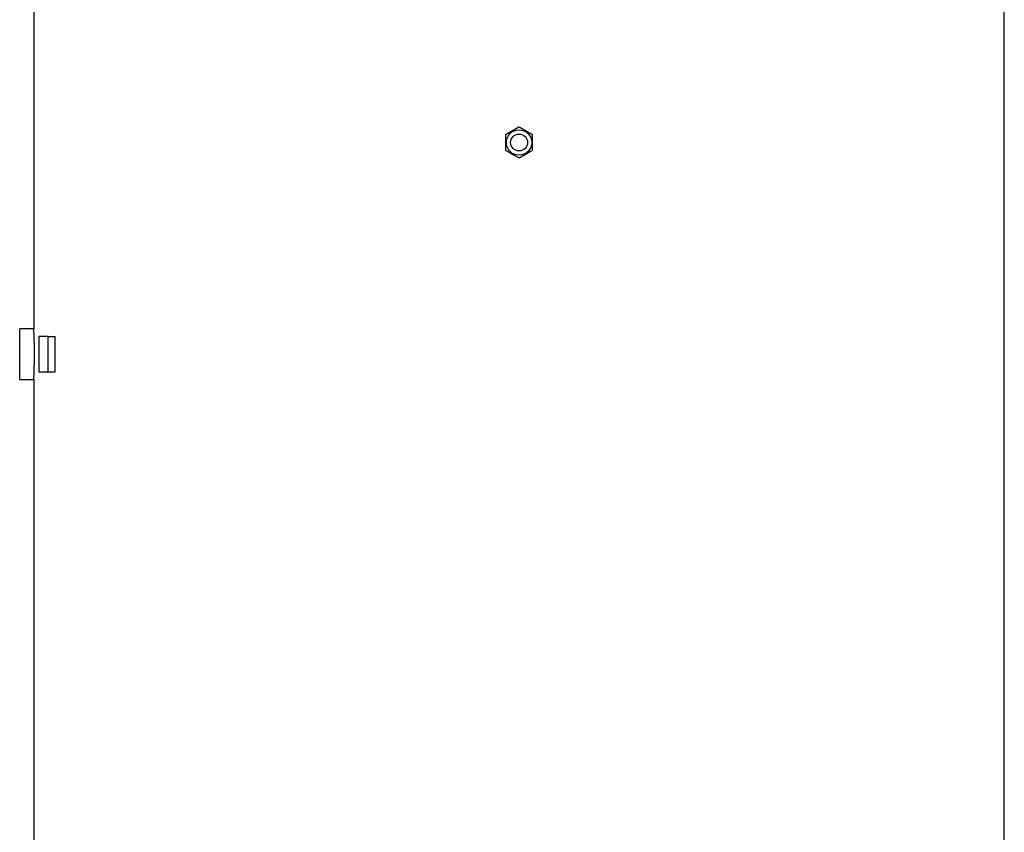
# Model space of a CAD drawing. Header units: millimetres. Extents: x 2510 to 14275, y 2068 to 15413.
# Tile 11 of 13: x 9540 to 13030, y 8934 to 11814. Entities that reach past the tile are written whole.
import ezdxf

# ---------------------------------------------------------------- set-up
doc = ezdxf.new("R2010")
doc.units = ezdxf.units.MM
doc.header["$LTSCALE"] = 5

msp = doc.modelspace()

# ---------------------------------------------------------------- linework, layer by layer
at = {"color": 7, "linetype": 'Continuous', "lineweight": 25}
for p, q in [((9590.3, 11878.3), (9590.3, 10718)), ((13030.3, 5753.3), (13030.3, 11878.3)), ((9590.4, 10718.3), (9540.3, 10718.3)), ((9540.3, 10538.3), (9540.3, 10718.3)), ((9608.6, 10690.8), (9608.6, 10565.8)), ((9641, 10690.8), (9608.6, 10690.8)), ((9641, 10565.8), (9641, 10690.8)), ((9641, 10690.8), (9666.2, 10690.8)), ((9666.2, 10565.8), (9666.2, 10690.8)), ((9608.6, 10565.8), (9641, 10565.8)), ((9641, 10565.8), (9666.2, 10565.8)), ((9540.3, 10538.3), (9590.3, 10538.3)), ((9590.3, 10538.3), (9590.3, 5753.3))]:
    msp.add_line(p, q, dxfattribs=at)
for radius in [45, 30]:
    msp.add_circle((11310.3, 11378.3), radius, dxfattribs=at)
for points, knots in [([(11310.3, 11433.2), (11306.2, 11430.8), (11297.9, 11426), (11285.5, 11418.8), (11273.7, 11412), (11266.5, 11407.8), (11262.8, 11405.7)], [0, 0, 0, 0, 0.2646039, 0.5349499, 0.7653424, 1, 1, 1, 1]), ([(11357.8, 11405.7), (11353.7, 11408.1), (11345.4, 11412.9), (11333, 11420.1), (11321.2, 11426.9), (11314, 11431), (11310.3, 11433.2)], [0, 0, 0, 0, 0.264604, 0.53495, 0.765342, 1, 1, 1, 1]), ([(11262.8, 11405.7), (11262.8, 11403.6), (11262.8, 11397), (11262.8, 11385.5), (11262.8, 11369.1), (11262.8, 11357.7), (11262.8, 11350.9)], [0, 0, 0, 0, 0.1179234, 0.3688305, 0.6258238, 1, 1, 1, 1]), ([(11357.8, 11350.9), (11357.8, 11357.7), (11357.8, 11369), (11357.8, 11385.4), (11357.8, 11396.9), (11357.8, 11403.6), (11357.8, 11405.7)], [0, 0, 0, 0, 0.374175, 0.624737, 0.882077, 1, 1, 1, 1]), ([(11262.8, 11350.9), (11267, 11348.5), (11275.3, 11343.7), (11287.6, 11336.6), (11299.4, 11329.7), (11306.7, 11325.6), (11310.3, 11323.5)], [0, 0, 0, 0, 0.264609, 0.53495, 0.765348, 1, 1, 1, 1]), ([(11310.3, 11323.5), (11314.5, 11325.8), (11322.8, 11330.7), (11335.1, 11337.8), (11346.9, 11344.6), (11354.2, 11348.8), (11357.8, 11350.9)], [0, 0, 0, 0, 0.2646039, 0.5349499, 0.7653424, 1, 1, 1, 1]), ([(9590.3, 10538.3), (9590.4, 10538.5), (9590.4, 10539), (9590.6, 10543), (9590.9, 10549.2), (9591.2, 10557.6), (9591.7, 10568.1), (9592, 10580.2), (9592.4, 10593.8), (9592.6, 10608.3), (9592.7, 10623.4), (9592.7, 10638.6), (9592.5, 10653.6), (9592.3, 10667.7), (9591.9, 10680.8), (9591.5, 10692.4), (9591.1, 10702.2), (9590.8, 10709.9), (9590.5, 10715.2), (9590.4, 10718.1), (9590.4, 10718), (9590.4, 10718)], [0, 0, 0, 0, 0.052878, 0.10729, 0.160166, 0.214575, 0.267497, 0.321952, 0.374903, 0.429391, 0.482292, 0.53673, 0.589581, 0.643964, 0.696842, 0.75125, 0.804191, 0.858667, 0.911607, 0.966086, 1, 1, 1, 1])]:
    msp.add_open_spline(points, degree=3, knots=knots, dxfattribs=at)

doc.saveas('drawing.dxf')
